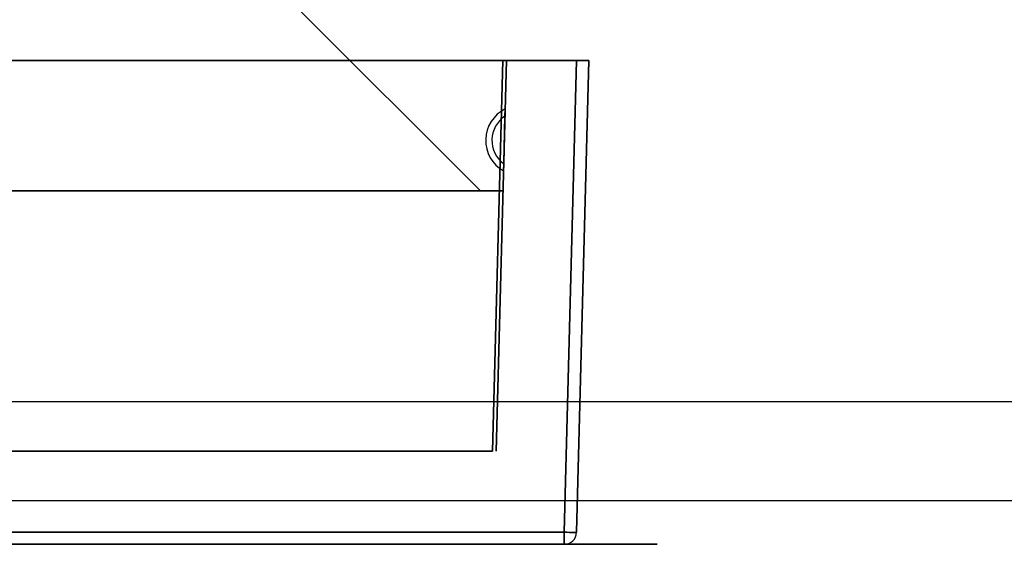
# Model space of a CAD drawing. Header units: millimetres. Extents: x 0 to 1524, y 0 to 1016.
# Tile 96 of 256: x 701.91 to 709.84, y 76.21 to 80.44. Entities that reach past the tile are written whole.
import ezdxf

# ---------------------------------------------------------------- set-up
doc = ezdxf.new("R2010")
doc.units = ezdxf.units.MM
doc.header["$LTSCALE"] = 83.82
doc.layers.get('0').update_dxf_attribs({"linetype": 'CONTINUOUS'})

msp = doc.modelspace()

# ---------------------------------------------------------------- linework, layer by layer
at = {"color": 6, "linetype": 'CONTINUOUS'}
for p, q in [((704.1194, 80.557), (705.6194, 79.057)), ((704.1194, 80.557), (705.6194, 79.057)), ((704.1194, 80.557), (705.6194, 79.057)), ((704.1194, 80.557), (705.6194, 79.057)), ((693.1944, 80.107), (706.3944, 80.107)), ((706.3944, 80.107), (693.1944, 80.107)), ((693.1944, 80.107), (706.3944, 80.107)), ((706.3944, 80.107), (693.1944, 80.107)), ((693.7894, 80.107), (705.7994, 80.107)), ((705.7994, 80.107), (693.7894, 80.107)), ((693.7894, 80.107), (705.7994, 80.107)), ((705.7994, 80.107), (693.7894, 80.107)), ((706.3944, 80.107), (706.2949, 76.3044)), ((706.2949, 76.3044), (706.3944, 80.107)), ((706.3944, 80.107), (706.2949, 76.3044)), ((706.2949, 76.3044), (706.3944, 80.107)), ((706.4944, 80.107), (706.3944, 80.107)), ((706.3944, 80.107), (706.4944, 80.107)), ((706.4944, 80.107), (706.3944, 80.107)), ((706.3944, 80.107), (706.4944, 80.107)), ((706.3948, 76.3044), (706.4944, 80.107)), ((706.4944, 80.107), (706.3948, 76.3044)), ((706.3948, 76.3044), (706.4944, 80.107)), ((706.4944, 80.107), (706.3948, 76.3044)), ((705.8192, 79.717), (705.8176, 79.6585)), ((705.8176, 79.6585), (705.8192, 79.717)), ((705.8192, 79.717), (705.8176, 79.6585)), ((705.8176, 79.6585), (705.8192, 79.717)), ((705.8176, 79.6585), (705.8076, 79.2755)), ((705.8076, 79.2755), (705.8176, 79.6585)), ((705.8176, 79.6585), (705.8076, 79.2755)), ((705.8076, 79.2755), (705.8176, 79.6585)), ((705.8076, 79.2755), (705.8061, 79.217)), ((705.8061, 79.217), (705.8076, 79.2755)), ((705.8076, 79.2755), (705.8061, 79.217)), ((705.8061, 79.217), (705.8076, 79.2755)), ((705.6194, 79.057), (693.9694, 79.057)), ((693.9694, 79.057), (705.6194, 79.057)), ((705.6194, 79.057), (693.9694, 79.057)), ((693.9694, 79.057), (705.6194, 79.057)), ((706.2949, 76.3044), (693.2939, 76.3044)), ((693.2939, 76.3044), (706.2949, 76.3044)), ((706.2949, 76.3044), (693.2939, 76.3044)), ((693.2939, 76.3044), (706.2949, 76.3044)), ((693.2939, 76.207), (706.2949, 76.207)), ((706.2949, 76.207), (693.2939, 76.207)), ((693.2939, 76.207), (706.2949, 76.207)), ((706.2949, 76.207), (693.2939, 76.207))]:
    msp.add_line(p, q, dxfattribs=at)
at = {"color": 7, "linetype": 'CONTINUOUS'}
for p, q in [((705.7994, 80.107), (705.7169, 76.957)), ((705.7169, 76.957), (705.7994, 80.107)), ((705.7994, 80.107), (705.7169, 76.957)), ((705.7169, 76.957), (705.7994, 80.107)), ((705.7469, 76.957), (705.8294, 80.107)), ((705.8294, 80.107), (705.7469, 76.957)), ((705.7469, 76.957), (705.8294, 80.107)), ((705.8294, 80.107), (705.7469, 76.957)), ((705.8294, 80.107), (705.7994, 80.107)), ((705.7994, 80.107), (705.8294, 80.107)), ((705.8294, 80.107), (705.7994, 80.107)), ((705.7994, 80.107), (705.8294, 80.107)), ((693.7944, 79.057), (705.7944, 79.057)), ((705.7944, 79.057), (693.7944, 79.057)), ((693.7944, 79.057), (705.7944, 79.057)), ((705.7944, 79.057), (693.7944, 79.057)), ((974.3944, 77.357), (546.3944, 77.357)), ((705.7169, 76.957), (693.8719, 76.957)), ((693.8719, 76.957), (705.7169, 76.957)), ((705.7169, 76.957), (693.8719, 76.957)), ((693.8719, 76.957), (705.7169, 76.957)), ((966.3944, 76.557), (554.3944, 76.557)), ((966.3944, 76.557), (554.3944, 76.557))]:
    msp.add_line(p, q, dxfattribs=at)
at = {"color": 4, "linetype": 'CONTINUOUS'}
for p, q in [((707.0444, 76.207), (692.5444, 76.207)), ((692.5444, 76.207), (707.0444, 76.207)), ((707.0444, 76.207), (692.5444, 76.207)), ((692.5444, 76.207), (707.0444, 76.207)), ((706.8444, 76.207), (692.7444, 76.207)), ((692.7444, 76.207), (706.8444, 76.207)), ((706.8444, 76.207), (692.7444, 76.207)), ((692.7444, 76.207), (706.8444, 76.207))]:
    msp.add_line(p, q, dxfattribs=at)
at = {"color": 6, "linetype": 'CONTINUOUS'}
for points in [[(706.3948, 76.3044), (706.3923, 76.3039), (706.385, 76.3035), (706.3732, 76.3033), (706.3572, 76.3033), (706.3383, 76.3035), (706.3173, 76.3039), (706.2949, 76.3044)], [(706.2949, 76.3044), (706.2949, 76.2826), (706.2949, 76.2621), (706.2949, 76.2437), (706.2949, 76.2283), (706.2949, 76.2166), (706.2949, 76.2095), (706.2949, 76.207)], [(706.2949, 76.3044), (706.317, 76.3039), (706.338, 76.3035), (706.3569, 76.3033), (706.373, 76.3033), (706.3849, 76.3035), (706.3923, 76.3039), (706.3948, 76.3044)], [(706.2949, 76.207), (706.2949, 76.2094), (706.2949, 76.2165), (706.2949, 76.228), (706.2949, 76.2433), (706.2949, 76.2619), (706.2949, 76.2825), (706.2949, 76.3044)], [(706.3948, 76.3044), (706.3923, 76.3039), (706.385, 76.3035), (706.3732, 76.3033), (706.3572, 76.3033), (706.3383, 76.3035), (706.3173, 76.3039), (706.2949, 76.3044)], [(706.2949, 76.3044), (706.2949, 76.2826), (706.2949, 76.2621), (706.2949, 76.2437), (706.2949, 76.2283), (706.2949, 76.2166), (706.2949, 76.2095), (706.2949, 76.207)], [(706.2949, 76.3044), (706.317, 76.3039), (706.338, 76.3035), (706.3569, 76.3033), (706.373, 76.3033), (706.3849, 76.3035), (706.3923, 76.3039), (706.3948, 76.3044)], [(706.2949, 76.207), (706.2949, 76.2094), (706.2949, 76.2165), (706.2949, 76.228), (706.2949, 76.2433), (706.2949, 76.2619), (706.2949, 76.2825), (706.2949, 76.3044)]]:
    msp.add_lwpolyline(points, dxfattribs=at)
at = {"color": 4, "linetype": 'CONTINUOUS'}
for points in [[(701.8844, 76.207), (701.893, 76.207), (701.9183, 76.207), (701.9596, 76.207), (702.0162, 76.207), (702.0841, 76.207), (702.1615, 76.207), (702.2454, 76.207), (702.3344, 76.207), (702.4218, 76.207), (702.5059, 76.207), (702.5834, 76.207), (702.6526, 76.207), (702.7083, 76.207), (702.7498, 76.207), (702.7755, 76.207), (702.7844, 76.207)], [(702.7844, 76.207), (702.7758, 76.207), (702.7504, 76.207), (702.7092, 76.207), (702.6526, 76.207), (702.5847, 76.207), (702.5073, 76.207), (702.4233, 76.207), (702.3344, 76.207), (702.247, 76.207), (702.1629, 76.207), (702.0854, 76.207), (702.0162, 76.207), (701.9604, 76.207), (701.9189, 76.207), (701.8933, 76.207), (701.8844, 76.207)], [(701.8844, 76.207), (701.893, 76.207), (701.9183, 76.207), (701.9596, 76.207), (702.0162, 76.207), (702.0841, 76.207), (702.1615, 76.207), (702.2454, 76.207), (702.3344, 76.207), (702.4218, 76.207), (702.5059, 76.207), (702.5834, 76.207), (702.6526, 76.207), (702.7083, 76.207), (702.7498, 76.207), (702.7755, 76.207), (702.7844, 76.207)], [(702.7844, 76.207), (702.7758, 76.207), (702.7504, 76.207), (702.7092, 76.207), (702.6526, 76.207), (702.5847, 76.207), (702.5073, 76.207), (702.4233, 76.207), (702.3344, 76.207), (702.247, 76.207), (702.1629, 76.207), (702.0854, 76.207), (702.0162, 76.207), (701.9604, 76.207), (701.9189, 76.207), (701.8933, 76.207), (701.8844, 76.207)], [(704.2744, 76.207), (704.2858, 76.207), (704.3197, 76.207), (704.3746, 76.207), (704.4501, 76.207), (704.5406, 76.207), (704.6438, 76.207), (704.7558, 76.207), (704.8744, 76.207), (704.9909, 76.207), (705.103, 76.207), (705.2064, 76.207), (705.2987, 76.207), (705.373, 76.207), (705.4283, 76.207), (705.4626, 76.207), (705.4744, 76.207)], [(705.4744, 76.207), (705.463, 76.207), (705.4291, 76.207), (705.3741, 76.207), (705.2987, 76.207), (705.2082, 76.207), (705.105, 76.207), (704.993, 76.207), (704.8744, 76.207), (704.7579, 76.207), (704.6457, 76.207), (704.5424, 76.207), (704.4501, 76.207), (704.3758, 76.207), (704.3205, 76.207), (704.2862, 76.207), (704.2744, 76.207)], [(704.2744, 76.207), (704.2858, 76.207), (704.3197, 76.207), (704.3746, 76.207), (704.4501, 76.207), (704.5406, 76.207), (704.6438, 76.207), (704.7558, 76.207), (704.8744, 76.207), (704.9909, 76.207), (705.103, 76.207), (705.2064, 76.207), (705.2987, 76.207), (705.373, 76.207), (705.4283, 76.207), (705.4626, 76.207), (705.4744, 76.207)], [(705.4744, 76.207), (705.463, 76.207), (705.4291, 76.207), (705.3741, 76.207), (705.2987, 76.207), (705.2082, 76.207), (705.105, 76.207), (704.993, 76.207), (704.8744, 76.207), (704.7579, 76.207), (704.6457, 76.207), (704.5424, 76.207), (704.4501, 76.207), (704.3758, 76.207), (704.3205, 76.207), (704.2862, 76.207), (704.2744, 76.207)], [(704.2744, 76.207), (704.2858, 76.207), (704.3197, 76.207), (704.3746, 76.207), (704.4501, 76.207), (704.5406, 76.207), (704.6438, 76.207), (704.7558, 76.207), (704.8744, 76.207), (704.9909, 76.207), (705.103, 76.207), (705.2064, 76.207), (705.2987, 76.207), (705.373, 76.207), (705.4283, 76.207), (705.4626, 76.207), (705.4744, 76.207)], [(705.4744, 76.207), (705.463, 76.207), (705.4291, 76.207), (705.3741, 76.207), (705.2987, 76.207), (705.2082, 76.207), (705.105, 76.207), (704.993, 76.207), (704.8744, 76.207), (704.7579, 76.207), (704.6457, 76.207), (704.5424, 76.207), (704.4501, 76.207), (704.3758, 76.207), (704.3205, 76.207), (704.2862, 76.207), (704.2744, 76.207)], [(704.2744, 76.207), (704.2858, 76.207), (704.3197, 76.207), (704.3746, 76.207), (704.4501, 76.207), (704.5406, 76.207), (704.6438, 76.207), (704.7558, 76.207), (704.8744, 76.207), (704.9909, 76.207), (705.103, 76.207), (705.2064, 76.207), (705.2987, 76.207), (705.373, 76.207), (705.4283, 76.207), (705.4626, 76.207), (705.4744, 76.207)], [(705.4744, 76.207), (705.463, 76.207), (705.4291, 76.207), (705.3741, 76.207), (705.2987, 76.207), (705.2082, 76.207), (705.105, 76.207), (704.993, 76.207), (704.8744, 76.207), (704.7579, 76.207), (704.6457, 76.207), (704.5424, 76.207), (704.4501, 76.207), (704.3758, 76.207), (704.3205, 76.207), (704.2862, 76.207), (704.2744, 76.207)], [(704.2744, 76.207), (704.2858, 76.207), (704.3197, 76.207), (704.3746, 76.207), (704.4501, 76.207), (704.5406, 76.207), (704.6438, 76.207), (704.7558, 76.207), (704.8744, 76.207), (704.9909, 76.207), (705.103, 76.207), (705.2064, 76.207), (705.2987, 76.207), (705.373, 76.207), (705.4283, 76.207), (705.4626, 76.207), (705.4744, 76.207)], [(705.4744, 76.207), (705.463, 76.207), (705.4291, 76.207), (705.3741, 76.207), (705.2987, 76.207), (705.2082, 76.207), (705.105, 76.207), (704.993, 76.207), (704.8744, 76.207), (704.7579, 76.207), (704.6457, 76.207), (704.5424, 76.207), (704.4501, 76.207), (704.3758, 76.207), (704.3205, 76.207), (704.2862, 76.207), (704.2744, 76.207)], [(704.2744, 76.207), (704.2858, 76.207), (704.3197, 76.207), (704.3746, 76.207), (704.4501, 76.207), (704.5406, 76.207), (704.6438, 76.207), (704.7558, 76.207), (704.8744, 76.207), (704.9909, 76.207), (705.103, 76.207), (705.2064, 76.207), (705.2987, 76.207), (705.373, 76.207), (705.4283, 76.207), (705.4626, 76.207), (705.4744, 76.207)], [(705.4744, 76.207), (705.463, 76.207), (705.4291, 76.207), (705.3741, 76.207), (705.2987, 76.207), (705.2082, 76.207), (705.105, 76.207), (704.993, 76.207), (704.8744, 76.207), (704.7579, 76.207), (704.6457, 76.207), (704.5424, 76.207), (704.4501, 76.207), (704.3758, 76.207), (704.3205, 76.207), (704.2862, 76.207), (704.2744, 76.207)]]:
    msp.add_lwpolyline(points, dxfattribs=at)
at = {"color": 6, "linetype": 'CONTINUOUS'}
for centre, radius, start, end in [((705.9461, 79.4635), 0.2835, 116.58981, 240.41019), ((705.9461, 79.4635), 0.2835, 116.58981, 240.41019), ((705.9461, 79.4635), 0.2835, 116.58981, 240.41019), ((705.9461, 79.4635), 0.2835, 116.58981, 240.41019), ((705.9461, 79.4635), 0.2335, 123.36821, 233.63179), ((705.9461, 79.4635), 0.2335, 123.36821, 233.63179), ((705.9461, 79.4635), 0.2335, 123.36821, 233.63179), ((705.9461, 79.4635), 0.2335, 123.36821, 233.63179), ((706.2949, 76.307), 0.1, 270, 358.5), ((706.2949, 76.307), 0.1, 270, 358.5), ((706.2949, 76.307), 0.1, 270, 358.5), ((706.2949, 76.307), 0.1, 270, 358.5)]:
    msp.add_arc(centre, radius, start, end, dxfattribs=at)

doc.saveas('drawing.dxf')
